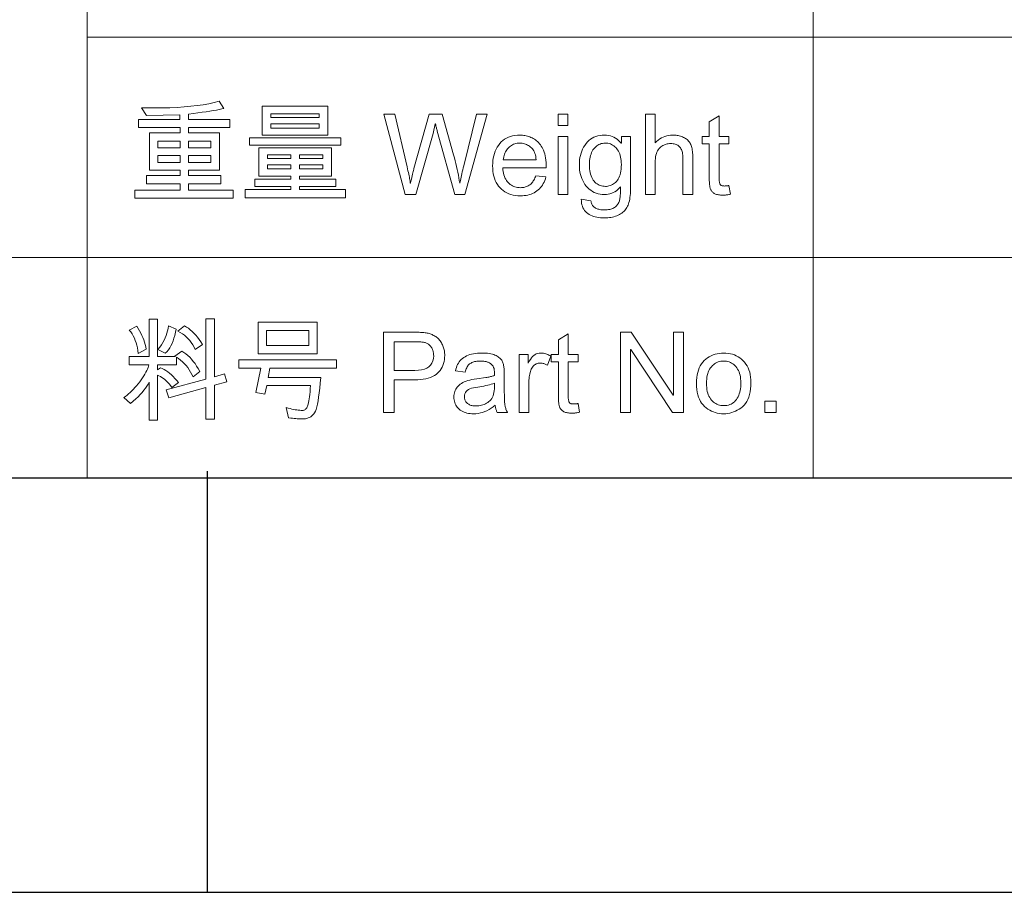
# Model space of a CAD drawing. Header units: millimetres. Extents: x 2163 to 2692, y -1564 to -1190.
# Tile 22 of 47: x 2546 to 2582, y -1564 to -1533. Entities that reach past the tile are written whole.
import ezdxf

# ---------------------------------------------------------------- set-up
doc = ezdxf.new("R2010")
doc.units = ezdxf.units.MM

msp = doc.modelspace()

# ---------------------------------------------------------------- linework, layer by layer
at = {"color": 7, "lineweight": 13}
for p, q in [((2548.825, -1501.634), (2548.825, -1549.154)), ((2574.889, -1517.474), (2574.889, -1549.154)), ((2548.825, -1533.314), (2679.145, -1533.314)), ((2466.025, -1541.234), (2679.145, -1541.234)), ((2466.025, -1549.154), (2679.145, -1549.154)), ((2466.025, -1549.154), (2679.145, -1549.154)), ((2492.665, -1549.154), (2679.145, -1549.154)), ((2492.665, -1549.154), (2679.145, -1549.154))]:
    msp.add_line(p, q, dxfattribs=at)
at = {"color": 7, "lineweight": 25, "ltscale": 0.3}
msp.add_line((2553.14, -1548.909), (2553.14, -1564.029), dxfattribs=at)
at = {"color": 7, "lineweight": 25}
for p, q in [((2679.145, -1549.154), (2175.144, -1549.154)), ((2162.54, -1564.029), (2691.116, -1564.029))]:
    msp.add_line(p, q, dxfattribs=at)
at = {"color": 7, "lineweight": 13}
for points in [[(2554.073, -1539.104), (2550.54, -1539.104), (2550.54, -1538.809), (2552.163, -1538.809), (2552.163, -1538.583), (2550.955, -1538.583), (2550.955, -1538.29), (2552.163, -1538.29), (2552.163, -1538.098), (2551.061, -1538.098), (2551.061, -1536.758), (2552.163, -1536.758), (2552.163, -1536.563), (2550.674, -1536.563), (2550.674, -1536.271), (2552.155, -1536.271), (2552.155, -1536.106), (2550.959, -1536.137), (2550.782, -1535.852), (2550.824, -1535.854), (2550.866, -1535.855), (2550.909, -1535.856), (2550.952, -1535.857), (2550.997, -1535.858), (2551.042, -1535.859), (2551.087, -1535.859), (2551.133, -1535.86), (2551.18, -1535.86), (2551.228, -1535.86), (2551.515, -1535.858), (2551.79, -1535.851), (2552.053, -1535.839), (2552.305, -1535.822), (2552.544, -1535.801), (2552.772, -1535.775), (2552.987, -1535.744), (2553.191, -1535.708), (2553.382, -1535.668), (2553.562, -1535.622), (2553.739, -1535.876), (2553.658, -1535.895), (2553.567, -1535.915), (2553.466, -1535.935), (2553.354, -1535.954), (2553.232, -1535.975), (2553.1, -1535.995), (2552.957, -1536.015), (2552.804, -1536.036), (2552.641, -1536.057), (2552.468, -1536.078), (2552.468, -1536.271), (2553.945, -1536.271), (2553.945, -1536.563), (2552.468, -1536.563), (2552.468, -1536.758), (2553.576, -1536.758), (2553.576, -1538.098), (2552.468, -1538.098), (2552.468, -1538.29), (2553.631, -1538.29), (2553.631, -1538.583), (2552.468, -1538.583), (2552.468, -1538.809), (2554.073, -1538.809)], [(2557.465, -1536.842), (2555.112, -1536.842), (2555.112, -1535.791), (2557.465, -1535.791)], [(2557.159, -1536.198), (2557.159, -1536.068), (2555.416, -1536.068), (2555.416, -1536.198)], [(2563.182, -1536.086), (2562.388, -1538.966), (2562.023, -1538.966), (2561.394, -1536.697), (2561.385, -1536.663), (2561.376, -1536.63), (2561.368, -1536.6), (2561.361, -1536.571), (2561.354, -1536.543), (2561.348, -1536.518), (2561.343, -1536.494), (2561.338, -1536.471), (2561.335, -1536.451), (2561.331, -1536.432), (2561.324, -1536.432), (2561.243, -1536.774), (2560.63, -1538.966), (2560.245, -1538.966), (2559.477, -1536.086), (2559.866, -1536.086), (2560.31, -1537.976), (2560.327, -1538.048), (2560.343, -1538.117), (2560.357, -1538.181), (2560.37, -1538.242), (2560.382, -1538.298), (2560.393, -1538.351), (2560.402, -1538.4), (2560.41, -1538.444), (2560.417, -1538.485), (2560.422, -1538.522), (2560.423, -1538.529), (2560.423, -1538.535), (2560.424, -1538.541), (2560.424, -1538.546), (2560.425, -1538.55), (2560.425, -1538.554), (2560.425, -1538.557), (2560.426, -1538.56), (2560.426, -1538.562), (2560.426, -1538.563), (2560.434, -1538.563), (2560.449, -1538.491), (2560.464, -1538.423), (2560.478, -1538.358), (2560.491, -1538.299), (2560.504, -1538.243), (2560.516, -1538.192), (2560.527, -1538.145), (2560.538, -1538.102), (2560.548, -1538.063), (2560.557, -1538.029), (2561.106, -1536.086), (2561.569, -1536.086), (2561.978, -1537.542), (2562.008, -1537.65), (2562.036, -1537.756), (2562.062, -1537.861), (2562.087, -1537.966), (2562.11, -1538.068), (2562.131, -1538.17), (2562.151, -1538.27), (2562.169, -1538.369), (2562.185, -1538.467), (2562.2, -1538.563), (2562.208, -1538.563), (2562.216, -1538.515), (2562.226, -1538.463), (2562.237, -1538.409), (2562.249, -1538.351), (2562.263, -1538.29), (2562.277, -1538.226), (2562.292, -1538.158), (2562.309, -1538.087), (2562.326, -1538.014), (2562.345, -1537.937), (2562.799, -1536.086)], [(2566.086, -1536.487), (2565.732, -1536.487), (2565.732, -1536.086), (2566.086, -1536.086)], [(2570.567, -1538.966), (2570.211, -1538.966), (2570.211, -1537.65), (2570.21, -1537.6), (2570.207, -1537.553), (2570.201, -1537.508), (2570.194, -1537.466), (2570.184, -1537.426), (2570.172, -1537.389), (2570.157, -1537.355), (2570.141, -1537.323), (2570.122, -1537.294), (2570.101, -1537.267), (2570.078, -1537.243), (2570.053, -1537.221), (2570.025, -1537.202), (2569.996, -1537.185), (2569.964, -1537.171), (2569.93, -1537.16), (2569.894, -1537.151), (2569.856, -1537.144), (2569.816, -1537.14), (2569.773, -1537.139), (2569.73, -1537.141), (2569.688, -1537.145), (2569.648, -1537.153), (2569.608, -1537.163), (2569.569, -1537.177), (2569.53, -1537.193), (2569.493, -1537.213), (2569.457, -1537.235), (2569.421, -1537.261), (2569.387, -1537.289), (2569.355, -1537.322), (2569.326, -1537.359), (2569.3, -1537.401), (2569.278, -1537.447), (2569.26, -1537.499), (2569.244, -1537.555), (2569.232, -1537.616), (2569.224, -1537.681), (2569.219, -1537.752), (2569.217, -1537.827), (2569.217, -1538.966), (2568.863, -1538.966), (2568.863, -1536.086), (2569.217, -1536.086), (2569.217, -1537.119), (2569.269, -1537.065), (2569.323, -1537.017), (2569.379, -1536.974), (2569.438, -1536.937), (2569.5, -1536.906), (2569.564, -1536.88), (2569.631, -1536.86), (2569.7, -1536.846), (2569.772, -1536.837), (2569.846, -1536.835), (2569.886, -1536.835), (2569.926, -1536.838), (2569.966, -1536.842), (2570.005, -1536.848), (2570.044, -1536.855), (2570.082, -1536.864), (2570.12, -1536.875), (2570.158, -1536.887), (2570.196, -1536.901), (2570.233, -1536.917), (2570.269, -1536.934), (2570.302, -1536.954), (2570.334, -1536.975), (2570.363, -1536.997), (2570.39, -1537.022), (2570.415, -1537.048), (2570.437, -1537.076), (2570.458, -1537.106), (2570.476, -1537.137), (2570.492, -1537.171), (2570.506, -1537.206), (2570.519, -1537.244), (2570.53, -1537.285), (2570.54, -1537.329), (2570.548, -1537.375), (2570.555, -1537.424), (2570.56, -1537.475), (2570.564, -1537.529), (2570.566, -1537.586), (2570.567, -1537.646)], [(2571.914, -1538.962), (2571.883, -1538.968), (2571.854, -1538.973), (2571.825, -1538.978), (2571.797, -1538.982), (2571.77, -1538.986), (2571.743, -1538.989), (2571.718, -1538.991), (2571.694, -1538.992), (2571.671, -1538.993), (2571.649, -1538.994), (2571.604, -1538.993), (2571.561, -1538.99), (2571.521, -1538.986), (2571.484, -1538.981), (2571.449, -1538.973), (2571.416, -1538.964), (2571.386, -1538.954), (2571.359, -1538.941), (2571.334, -1538.928), (2571.311, -1538.912), (2571.291, -1538.895), (2571.272, -1538.878), (2571.255, -1538.859), (2571.24, -1538.84), (2571.226, -1538.819), (2571.214, -1538.798), (2571.203, -1538.776), (2571.194, -1538.753), (2571.187, -1538.73), (2571.182, -1538.705), (2571.177, -1538.679), (2571.173, -1538.651), (2571.17, -1538.621), (2571.167, -1538.589), (2571.164, -1538.555), (2571.162, -1538.519), (2571.16, -1538.481), (2571.159, -1538.441), (2571.158, -1538.399), (2571.158, -1538.355), (2571.158, -1537.155), (2570.901, -1537.155), (2570.901, -1536.882), (2571.158, -1536.882), (2571.158, -1536.363), (2571.512, -1536.149), (2571.512, -1536.882), (2571.865, -1536.882), (2571.865, -1537.155), (2571.512, -1537.155), (2571.512, -1538.375), (2571.512, -1538.405), (2571.513, -1538.434), (2571.515, -1538.461), (2571.517, -1538.486), (2571.52, -1538.509), (2571.523, -1538.53), (2571.528, -1538.55), (2571.532, -1538.568), (2571.538, -1538.584), (2571.544, -1538.598), (2571.552, -1538.61), (2571.561, -1538.621), (2571.572, -1538.631), (2571.586, -1538.64), (2571.601, -1538.647), (2571.619, -1538.653), (2571.638, -1538.658), (2571.659, -1538.661), (2571.683, -1538.663), (2571.708, -1538.664), (2571.723, -1538.663), (2571.739, -1538.663), (2571.754, -1538.662), (2571.77, -1538.661), (2571.786, -1538.66), (2571.801, -1538.658), (2571.817, -1538.656), (2571.833, -1538.653), (2571.849, -1538.651), (2571.865, -1538.648)], [(2557.159, -1536.581), (2557.159, -1536.432), (2555.416, -1536.432), (2555.416, -1536.581)], [(2557.931, -1537.196), (2554.652, -1537.196), (2554.652, -1536.935), (2557.931, -1536.935)], [(2565.306, -1538.013), (2563.744, -1538.013), (2563.75, -1538.081), (2563.759, -1538.145), (2563.771, -1538.206), (2563.786, -1538.264), (2563.804, -1538.318), (2563.825, -1538.37), (2563.85, -1538.417), (2563.877, -1538.462), (2563.908, -1538.504), (2563.941, -1538.542), (2563.977, -1538.576), (2564.015, -1538.608), (2564.055, -1538.635), (2564.096, -1538.659), (2564.139, -1538.679), (2564.184, -1538.695), (2564.23, -1538.708), (2564.279, -1538.717), (2564.329, -1538.723), (2564.38, -1538.724), (2564.42, -1538.723), (2564.459, -1538.72), (2564.496, -1538.715), (2564.532, -1538.707), (2564.567, -1538.698), (2564.6, -1538.686), (2564.632, -1538.672), (2564.663, -1538.656), (2564.692, -1538.638), (2564.72, -1538.617), (2564.747, -1538.595), (2564.773, -1538.57), (2564.797, -1538.543), (2564.82, -1538.514), (2564.842, -1538.483), (2564.862, -1538.45), (2564.881, -1538.414), (2564.899, -1538.376), (2564.915, -1538.336), (2564.93, -1538.294), (2565.294, -1538.339), (2565.275, -1538.403), (2565.253, -1538.464), (2565.228, -1538.521), (2565.2, -1538.576), (2565.169, -1538.628), (2565.135, -1538.676), (2565.098, -1538.722), (2565.058, -1538.764), (2565.015, -1538.804), (2564.97, -1538.84), (2564.921, -1538.874), (2564.871, -1538.903), (2564.818, -1538.93), (2564.762, -1538.952), (2564.705, -1538.971), (2564.644, -1538.987), (2564.582, -1538.999), (2564.517, -1539.008), (2564.45, -1539.013), (2564.38, -1539.015), (2564.289, -1539.012), (2564.201, -1539.004), (2564.117, -1538.989), (2564.038, -1538.969), (2563.962, -1538.943), (2563.891, -1538.912), (2563.824, -1538.874), (2563.761, -1538.831), (2563.702, -1538.782), (2563.647, -1538.727), (2563.596, -1538.668), (2563.552, -1538.604), (2563.512, -1538.536), (2563.478, -1538.463), (2563.449, -1538.387), (2563.425, -1538.306), (2563.406, -1538.221), (2563.393, -1538.132), (2563.385, -1538.038), (2563.382, -1537.941), (2563.385, -1537.844), (2563.393, -1537.751), (2563.406, -1537.662), (2563.423, -1537.576), (2563.447, -1537.494), (2563.475, -1537.416), (2563.508, -1537.342), (2563.547, -1537.271), (2563.59, -1537.204), (2563.639, -1537.141), (2563.692, -1537.083), (2563.75, -1537.031), (2563.811, -1536.985), (2563.877, -1536.945), (2563.948, -1536.911), (2564.022, -1536.884), (2564.1, -1536.862), (2564.183, -1536.847), (2564.27, -1536.838), (2564.361, -1536.835), (2564.406, -1536.836), (2564.451, -1536.839), (2564.496, -1536.844), (2564.54, -1536.851), (2564.585, -1536.86), (2564.628, -1536.871), (2564.672, -1536.884), (2564.715, -1536.899), (2564.757, -1536.916), (2564.8, -1536.935), (2564.841, -1536.956), (2564.882, -1536.98), (2564.921, -1537.008), (2564.959, -1537.037), (2564.995, -1537.07), (2565.03, -1537.106), (2565.064, -1537.144), (2565.097, -1537.185), (2565.128, -1537.229), (2565.158, -1537.276), (2565.186, -1537.326), (2565.211, -1537.382), (2565.234, -1537.443), (2565.253, -1537.509), (2565.269, -1537.58), (2565.282, -1537.657), (2565.292, -1537.738), (2565.3, -1537.825), (2565.304, -1537.916)], [(2566.086, -1538.966), (2565.732, -1538.966), (2565.732, -1536.882), (2566.086, -1536.882)], [(2568.333, -1538.685), (2568.332, -1538.772), (2568.33, -1538.854), (2568.325, -1538.931), (2568.319, -1539.004), (2568.311, -1539.073), (2568.301, -1539.137), (2568.29, -1539.197), (2568.276, -1539.252), (2568.261, -1539.302), (2568.245, -1539.348), (2568.226, -1539.391), (2568.204, -1539.432), (2568.179, -1539.471), (2568.152, -1539.508), (2568.122, -1539.543), (2568.089, -1539.576), (2568.054, -1539.607), (2568.015, -1539.636), (2567.974, -1539.664), (2567.93, -1539.689), (2567.884, -1539.712), (2567.836, -1539.733), (2567.787, -1539.751), (2567.735, -1539.767), (2567.682, -1539.78), (2567.627, -1539.791), (2567.571, -1539.8), (2567.512, -1539.806), (2567.452, -1539.81), (2567.39, -1539.811), (2567.321, -1539.809), (2567.253, -1539.805), (2567.189, -1539.797), (2567.126, -1539.786), (2567.066, -1539.772), (2567.008, -1539.754), (2566.953, -1539.734), (2566.9, -1539.71), (2566.849, -1539.684), (2566.801, -1539.654), (2566.756, -1539.62), (2566.716, -1539.583), (2566.681, -1539.541), (2566.65, -1539.496), (2566.624, -1539.446), (2566.603, -1539.393), (2566.586, -1539.335), (2566.574, -1539.274), (2566.567, -1539.208), (2566.565, -1539.139), (2566.909, -1539.192), (2566.914, -1539.224), (2566.921, -1539.255), (2566.93, -1539.284), (2566.94, -1539.311), (2566.953, -1539.336), (2566.968, -1539.36), (2566.985, -1539.383), (2567.004, -1539.403), (2567.025, -1539.422), (2567.047, -1539.44), (2567.072, -1539.455), (2567.099, -1539.469), (2567.128, -1539.482), (2567.159, -1539.492), (2567.191, -1539.501), (2567.226, -1539.509), (2567.263, -1539.515), (2567.302, -1539.519), (2567.343, -1539.521), (2567.386, -1539.522), (2567.44, -1539.521), (2567.49, -1539.518), (2567.538, -1539.512), (2567.583, -1539.504), (2567.624, -1539.494), (2567.663, -1539.482), (2567.699, -1539.467), (2567.732, -1539.45), (2567.762, -1539.431), (2567.789, -1539.41), (2567.813, -1539.387), (2567.836, -1539.363), (2567.857, -1539.338), (2567.875, -1539.313), (2567.892, -1539.286), (2567.906, -1539.258), (2567.919, -1539.229), (2567.93, -1539.199), (2567.938, -1539.169), (2567.945, -1539.137), (2567.95, -1539.104), (2567.955, -1539.068), (2567.96, -1539.029), (2567.963, -1538.989), (2567.966, -1538.945), (2567.969, -1538.9), (2567.971, -1538.852), (2567.972, -1538.801), (2567.973, -1538.748), (2567.974, -1538.693), (2567.926, -1538.745), (2567.877, -1538.791), (2567.825, -1538.832), (2567.771, -1538.868), (2567.714, -1538.898), (2567.655, -1538.922), (2567.593, -1538.942), (2567.529, -1538.955), (2567.463, -1538.963), (2567.394, -1538.966), (2567.314, -1538.963), (2567.238, -1538.954), (2567.164, -1538.939), (2567.094, -1538.918), (2567.027, -1538.891), (2566.964, -1538.858), (2566.903, -1538.819), (2566.846, -1538.774), (2566.792, -1538.723), (2566.741, -1538.666), (2566.694, -1538.604), (2566.652, -1538.539), (2566.615, -1538.471), (2566.583, -1538.4), (2566.556, -1538.326), (2566.534, -1538.248), (2566.516, -1538.168), (2566.504, -1538.084), (2566.497, -1537.997), (2566.494, -1537.907), (2566.497, -1537.817), (2566.504, -1537.729), (2566.516, -1537.645), (2566.533, -1537.564), (2566.554, -1537.486), (2566.581, -1537.411), (2566.612, -1537.339), (2566.648, -1537.27), (2566.688, -1537.204), (2566.734, -1537.141), (2566.784, -1537.083), (2566.837, -1537.031), (2566.894, -1536.985), (2566.955, -1536.945), (2567.02, -1536.911), (2567.088, -1536.884), (2567.16, -1536.862), (2567.236, -1536.847), (2567.315, -1536.838), (2567.398, -1536.835), (2567.47, -1536.838), (2567.54, -1536.846), (2567.607, -1536.861), (2567.671, -1536.882), (2567.733, -1536.909), (2567.792, -1536.941), (2567.848, -1536.98), (2567.901, -1537.024), (2567.951, -1537.075), (2567.999, -1537.131), (2568.007, -1537.131), (2568.007, -1536.882), (2568.333, -1536.882)], [(2552.163, -1537.288), (2552.163, -1537.051), (2551.365, -1537.051), (2551.365, -1537.288)], [(2553.269, -1537.288), (2553.269, -1537.051), (2552.468, -1537.051), (2552.468, -1537.288)], [(2558.096, -1539.086), (2554.501, -1539.086), (2554.501, -1538.793), (2556.141, -1538.793), (2556.141, -1538.677), (2554.85, -1538.677), (2554.85, -1538.414), (2556.141, -1538.414), (2556.141, -1538.31), (2554.994, -1538.31), (2554.994, -1537.288), (2557.599, -1537.288), (2557.599, -1538.31), (2556.448, -1538.31), (2556.448, -1538.414), (2557.75, -1538.414), (2557.75, -1538.677), (2556.448, -1538.677), (2556.448, -1538.793), (2558.096, -1538.793)], [(2564.942, -1537.723), (2564.936, -1537.661), (2564.927, -1537.602), (2564.915, -1537.548), (2564.9, -1537.496), (2564.882, -1537.449), (2564.861, -1537.405), (2564.836, -1537.364), (2564.809, -1537.327), (2564.778, -1537.294), (2564.745, -1537.264), (2564.709, -1537.237), (2564.673, -1537.213), (2564.636, -1537.192), (2564.599, -1537.174), (2564.561, -1537.158), (2564.522, -1537.146), (2564.483, -1537.136), (2564.443, -1537.129), (2564.402, -1537.125), (2564.361, -1537.123), (2564.312, -1537.125), (2564.265, -1537.13), (2564.219, -1537.138), (2564.175, -1537.15), (2564.133, -1537.165), (2564.093, -1537.183), (2564.055, -1537.205), (2564.018, -1537.23), (2563.983, -1537.259), (2563.95, -1537.29), (2563.919, -1537.325), (2563.891, -1537.361), (2563.866, -1537.399), (2563.843, -1537.44), (2563.823, -1537.482), (2563.806, -1537.526), (2563.791, -1537.572), (2563.779, -1537.62), (2563.77, -1537.67), (2563.764, -1537.723)], [(2567.427, -1538.677), (2567.472, -1538.676), (2567.516, -1538.67), (2567.558, -1538.661), (2567.6, -1538.649), (2567.641, -1538.632), (2567.68, -1538.613), (2567.719, -1538.589), (2567.756, -1538.562), (2567.793, -1538.532), (2567.828, -1538.498), (2567.861, -1538.459), (2567.891, -1538.416), (2567.917, -1538.368), (2567.94, -1538.315), (2567.959, -1538.257), (2567.975, -1538.194), (2567.987, -1538.127), (2567.996, -1538.055), (2568.001, -1537.977), (2568.003, -1537.895), (2568.001, -1537.823), (2567.996, -1537.753), (2567.988, -1537.687), (2567.976, -1537.625), (2567.961, -1537.566), (2567.943, -1537.51), (2567.921, -1537.458), (2567.896, -1537.409), (2567.868, -1537.364), (2567.836, -1537.323), (2567.802, -1537.285), (2567.766, -1537.251), (2567.729, -1537.221), (2567.69, -1537.195), (2567.649, -1537.173), (2567.607, -1537.155), (2567.564, -1537.141), (2567.519, -1537.131), (2567.472, -1537.125), (2567.423, -1537.123), (2567.374, -1537.125), (2567.327, -1537.132), (2567.281, -1537.142), (2567.237, -1537.156), (2567.195, -1537.174), (2567.155, -1537.197), (2567.117, -1537.223), (2567.081, -1537.254), (2567.046, -1537.289), (2567.014, -1537.328), (2566.984, -1537.37), (2566.957, -1537.415), (2566.933, -1537.464), (2566.913, -1537.515), (2566.895, -1537.57), (2566.881, -1537.627), (2566.87, -1537.688), (2566.862, -1537.751), (2566.857, -1537.818), (2566.856, -1537.888), (2566.857, -1537.967), (2566.862, -1538.043), (2566.871, -1538.114), (2566.882, -1538.181), (2566.897, -1538.243), (2566.916, -1538.301), (2566.937, -1538.354), (2566.962, -1538.403), (2566.99, -1538.448), (2567.022, -1538.488), (2567.056, -1538.524), (2567.091, -1538.556), (2567.128, -1538.584), (2567.166, -1538.609), (2567.206, -1538.63), (2567.247, -1538.647), (2567.29, -1538.66), (2567.335, -1538.67), (2567.38, -1538.675)], [(2552.163, -1537.819), (2552.163, -1537.565), (2551.365, -1537.565), (2551.365, -1537.819)], [(2553.269, -1537.819), (2553.269, -1537.565), (2552.468, -1537.565), (2552.468, -1537.819)], [(2556.141, -1537.675), (2556.141, -1537.55), (2555.3, -1537.55), (2555.3, -1537.675)], [(2557.292, -1537.675), (2557.292, -1537.55), (2556.448, -1537.55), (2556.448, -1537.675)], [(2556.141, -1538.049), (2556.141, -1537.899), (2555.3, -1537.899), (2555.3, -1538.049)], [(2557.292, -1538.049), (2557.292, -1537.899), (2556.448, -1537.899), (2556.448, -1538.049)], [(2552.87, -1545.32), (2552.628, -1545.519), (2552.587, -1545.43), (2552.542, -1545.345), (2552.492, -1545.264), (2552.439, -1545.187), (2552.381, -1545.114), (2552.319, -1545.044), (2552.253, -1544.979), (2552.182, -1544.917), (2552.108, -1544.86), (2552.029, -1544.806), (2552.029, -1545.081), (2551.353, -1545.081), (2551.353, -1545.265), (2551.459, -1545.193), (2551.525, -1545.222), (2551.591, -1545.256), (2551.656, -1545.295), (2551.721, -1545.34), (2551.786, -1545.39), (2551.85, -1545.445), (2551.914, -1545.506), (2551.978, -1545.572), (2552.042, -1545.643), (2552.105, -1545.719), (2551.864, -1545.9), (2551.815, -1545.833), (2551.765, -1545.771), (2551.715, -1545.714), (2551.664, -1545.662), (2551.613, -1545.615), (2551.562, -1545.573), (2551.51, -1545.535), (2551.458, -1545.503), (2551.406, -1545.476), (2551.353, -1545.454), (2551.353, -1547.067), (2551.049, -1547.067), (2551.049, -1545.707), (2551.012, -1545.779), (2550.969, -1545.852), (2550.919, -1545.926), (2550.862, -1546.001), (2550.799, -1546.077), (2550.729, -1546.154), (2550.653, -1546.232), (2550.57, -1546.311), (2550.481, -1546.391), (2550.385, -1546.472), (2550.143, -1546.263), (2550.201, -1546.222), (2550.258, -1546.176), (2550.315, -1546.128), (2550.373, -1546.076), (2550.43, -1546.021), (2550.487, -1545.962), (2550.543, -1545.9), (2550.6, -1545.834), (2550.656, -1545.765), (2550.713, -1545.693), (2550.767, -1545.62), (2550.816, -1545.55), (2550.861, -1545.482), (2550.901, -1545.417), (2550.936, -1545.355), (2550.967, -1545.295), (2550.993, -1545.237), (2551.015, -1545.183), (2551.032, -1545.13), (2551.045, -1545.081), (2550.332, -1545.081), (2550.332, -1544.786), (2551.049, -1544.786), (2551.049, -1543.446), (2551.353, -1543.446), (2551.353, -1544.786), (2551.997, -1544.786), (2551.974, -1544.774), (2552.227, -1544.598), (2552.301, -1544.643), (2552.372, -1544.695), (2552.442, -1544.753), (2552.509, -1544.816), (2552.575, -1544.885), (2552.638, -1544.961), (2552.699, -1545.042), (2552.758, -1545.129), (2552.815, -1545.222)], [(2550.942, -1544.529), (2550.662, -1544.674), (2550.65, -1544.574), (2550.633, -1544.477), (2550.612, -1544.384), (2550.587, -1544.295), (2550.556, -1544.21), (2550.522, -1544.128), (2550.482, -1544.05), (2550.438, -1543.975), (2550.389, -1543.904), (2550.335, -1543.837), (2550.605, -1543.7), (2550.658, -1543.781), (2550.707, -1543.862), (2550.751, -1543.944), (2550.792, -1544.027), (2550.828, -1544.109), (2550.859, -1544.192), (2550.886, -1544.276), (2550.909, -1544.36), (2550.928, -1544.444)], [(2552.017, -1543.8), (2551.997, -1543.917), (2551.973, -1544.028), (2551.944, -1544.132), (2551.912, -1544.229), (2551.876, -1544.319), (2551.835, -1544.403), (2551.79, -1544.48), (2551.742, -1544.55), (2551.689, -1544.613), (2551.632, -1544.67), (2551.369, -1544.541), (2551.432, -1544.457), (2551.49, -1544.373), (2551.542, -1544.289), (2551.588, -1544.204), (2551.629, -1544.119), (2551.664, -1544.034), (2551.693, -1543.948), (2551.717, -1543.862), (2551.735, -1543.775), (2551.748, -1543.688)], [(2553.836, -1545.692), (2553.398, -1545.816), (2553.398, -1547.043), (2553.092, -1547.043), (2553.092, -1545.904), (2551.756, -1546.275), (2551.667, -1545.984), (2553.092, -1545.595), (2553.092, -1543.431), (2553.398, -1543.431), (2553.398, -1545.511), (2553.756, -1545.405)], [(2552.962, -1544.352), (2552.709, -1544.537), (2552.665, -1544.449), (2552.618, -1544.366), (2552.566, -1544.289), (2552.51, -1544.216), (2552.45, -1544.148), (2552.385, -1544.084), (2552.317, -1544.026), (2552.244, -1543.973), (2552.167, -1543.924), (2552.086, -1543.88), (2552.324, -1543.688), (2552.394, -1543.728), (2552.463, -1543.774), (2552.53, -1543.826), (2552.596, -1543.884), (2552.661, -1543.947), (2552.724, -1544.017), (2552.786, -1544.092), (2552.846, -1544.173), (2552.905, -1544.259)], [(2557.088, -1544.686), (2554.962, -1544.686), (2554.962, -1543.558), (2557.088, -1543.558)], [(2556.781, -1544.391), (2556.781, -1543.853), (2555.268, -1543.853), (2555.268, -1544.391)], [(2559.465, -1543.914), (2560.551, -1543.914), (2560.602, -1543.914), (2560.651, -1543.915), (2560.699, -1543.916), (2560.745, -1543.918), (2560.79, -1543.92), (2560.834, -1543.923), (2560.876, -1543.926), (2560.917, -1543.93), (2560.956, -1543.935), (2560.994, -1543.939), (2561.031, -1543.945), (2561.067, -1543.953), (2561.103, -1543.962), (2561.138, -1543.973), (2561.173, -1543.985), (2561.207, -1543.999), (2561.241, -1544.015), (2561.274, -1544.032), (2561.307, -1544.051), (2561.339, -1544.072), (2561.37, -1544.094), (2561.399, -1544.118), (2561.427, -1544.143), (2561.454, -1544.17), (2561.479, -1544.198), (2561.502, -1544.228), (2561.524, -1544.259), (2561.544, -1544.292), (2561.562, -1544.327), (2561.579, -1544.363), (2561.595, -1544.4), (2561.609, -1544.437), (2561.621, -1544.474), (2561.632, -1544.512), (2561.641, -1544.551), (2561.648, -1544.589), (2561.654, -1544.628), (2561.658, -1544.667), (2561.66, -1544.707), (2561.661, -1544.747), (2561.658, -1544.825), (2561.651, -1544.9), (2561.638, -1544.972), (2561.62, -1545.041), (2561.597, -1545.106), (2561.569, -1545.168), (2561.535, -1545.228), (2561.497, -1545.284), (2561.453, -1545.337), (2561.405, -1545.386), (2561.35, -1545.432), (2561.29, -1545.473), (2561.223, -1545.509), (2561.15, -1545.54), (2561.071, -1545.567), (2560.986, -1545.588), (2560.894, -1545.605), (2560.796, -1545.617), (2560.692, -1545.625), (2560.582, -1545.627), (2559.846, -1545.627), (2559.846, -1546.794), (2559.465, -1546.794)], [(2566.498, -1546.79), (2566.467, -1546.796), (2566.437, -1546.801), (2566.408, -1546.806), (2566.38, -1546.81), (2566.353, -1546.814), (2566.327, -1546.816), (2566.302, -1546.819), (2566.278, -1546.82), (2566.255, -1546.821), (2566.232, -1546.821), (2566.187, -1546.821), (2566.145, -1546.818), (2566.105, -1546.814), (2566.067, -1546.808), (2566.032, -1546.801), (2565.999, -1546.792), (2565.969, -1546.781), (2565.942, -1546.769), (2565.917, -1546.755), (2565.895, -1546.74), (2565.874, -1546.723), (2565.855, -1546.705), (2565.838, -1546.687), (2565.823, -1546.668), (2565.809, -1546.647), (2565.797, -1546.626), (2565.786, -1546.604), (2565.778, -1546.581), (2565.77, -1546.557), (2565.765, -1546.533), (2565.76, -1546.506), (2565.756, -1546.478), (2565.753, -1546.448), (2565.75, -1546.416), (2565.747, -1546.382), (2565.745, -1546.346), (2565.743, -1546.308), (2565.742, -1546.269), (2565.742, -1546.227), (2565.741, -1546.183), (2565.741, -1544.983), (2565.484, -1544.983), (2565.484, -1544.709), (2565.741, -1544.709), (2565.741, -1544.191), (2566.095, -1543.977), (2566.095, -1544.709), (2566.448, -1544.709), (2566.448, -1544.983), (2566.095, -1544.983), (2566.095, -1546.203), (2566.095, -1546.233), (2566.096, -1546.262), (2566.098, -1546.289), (2566.1, -1546.314), (2566.103, -1546.337), (2566.107, -1546.358), (2566.111, -1546.378), (2566.116, -1546.396), (2566.121, -1546.411), (2566.127, -1546.426), (2566.135, -1546.438), (2566.144, -1546.449), (2566.156, -1546.459), (2566.169, -1546.468), (2566.185, -1546.475), (2566.202, -1546.481), (2566.221, -1546.485), (2566.243, -1546.489), (2566.266, -1546.491), (2566.291, -1546.491), (2566.307, -1546.491), (2566.322, -1546.491), (2566.338, -1546.49), (2566.353, -1546.489), (2566.369, -1546.487), (2566.385, -1546.486), (2566.401, -1546.484), (2566.416, -1546.481), (2566.432, -1546.479), (2566.448, -1546.476)], [(2570.234, -1546.794), (2569.843, -1546.794), (2568.338, -1544.533), (2568.331, -1544.533), (2568.331, -1546.794), (2567.969, -1546.794), (2567.969, -1543.914), (2568.358, -1543.914), (2569.863, -1546.175), (2569.871, -1546.175), (2569.871, -1543.914), (2570.234, -1543.914)], [(2559.846, -1545.285), (2560.586, -1545.285), (2560.716, -1545.28), (2560.831, -1545.264), (2560.933, -1545.238), (2561.021, -1545.201), (2561.096, -1545.153), (2561.157, -1545.096), (2561.205, -1545.027), (2561.239, -1544.948), (2561.259, -1544.859), (2561.266, -1544.759), (2561.265, -1544.724), (2561.263, -1544.691), (2561.258, -1544.659), (2561.252, -1544.627), (2561.244, -1544.596), (2561.234, -1544.566), (2561.223, -1544.536), (2561.21, -1544.508), (2561.194, -1544.48), (2561.178, -1544.453), (2561.16, -1544.428), (2561.141, -1544.404), (2561.121, -1544.383), (2561.101, -1544.363), (2561.079, -1544.346), (2561.057, -1544.33), (2561.034, -1544.317), (2561.01, -1544.305), (2560.986, -1544.296), (2560.961, -1544.288), (2560.934, -1544.282), (2560.904, -1544.276), (2560.872, -1544.272), (2560.838, -1544.267), (2560.801, -1544.264), (2560.761, -1544.261), (2560.719, -1544.259), (2560.675, -1544.257), (2560.628, -1544.256), (2560.579, -1544.256), (2559.846, -1544.256)], [(2563.914, -1546.794), (2563.543, -1546.794), (2563.533, -1546.774), (2563.524, -1546.752), (2563.515, -1546.729), (2563.507, -1546.706), (2563.499, -1546.68), (2563.492, -1546.654), (2563.486, -1546.626), (2563.48, -1546.598), (2563.475, -1546.568), (2563.47, -1546.537), (2563.399, -1546.595), (2563.326, -1546.647), (2563.252, -1546.693), (2563.177, -1546.733), (2563.1, -1546.766), (2563.023, -1546.794), (2562.945, -1546.815), (2562.865, -1546.831), (2562.784, -1546.84), (2562.702, -1546.843), (2562.638, -1546.841), (2562.576, -1546.836), (2562.517, -1546.828), (2562.46, -1546.817), (2562.407, -1546.802), (2562.356, -1546.784), (2562.308, -1546.762), (2562.263, -1546.737), (2562.221, -1546.709), (2562.182, -1546.678), (2562.145, -1546.644), (2562.113, -1546.608), (2562.084, -1546.569), (2562.06, -1546.529), (2562.039, -1546.486), (2562.021, -1546.442), (2562.008, -1546.395), (2561.999, -1546.346), (2561.993, -1546.295), (2561.991, -1546.242), (2561.993, -1546.191), (2561.998, -1546.142), (2562.008, -1546.094), (2562.02, -1546.049), (2562.037, -1546.005), (2562.057, -1545.964), (2562.081, -1545.924), (2562.109, -1545.885), (2562.14, -1545.849), (2562.175, -1545.815), (2562.214, -1545.782), (2562.259, -1545.752), (2562.309, -1545.724), (2562.365, -1545.698), (2562.426, -1545.675), (2562.492, -1545.654), (2562.564, -1545.635), (2562.641, -1545.618), (2562.724, -1545.604), (2562.812, -1545.592), (2563.142, -1545.542), (2563.178, -1545.536), (2563.213, -1545.53), (2563.247, -1545.524), (2563.28, -1545.517), (2563.311, -1545.51), (2563.34, -1545.502), (2563.369, -1545.494), (2563.396, -1545.486), (2563.422, -1545.478), (2563.447, -1545.47), (2563.447, -1545.439), (2563.446, -1545.41), (2563.446, -1545.383), (2563.445, -1545.357), (2563.444, -1545.334), (2563.443, -1545.312), (2563.442, -1545.293), (2563.44, -1545.275), (2563.439, -1545.259), (2563.437, -1545.245), (2563.435, -1545.232), (2563.431, -1545.218), (2563.428, -1545.205), (2563.423, -1545.191), (2563.417, -1545.178), (2563.411, -1545.164), (2563.404, -1545.15), (2563.397, -1545.136), (2563.388, -1545.122), (2563.379, -1545.108), (2563.369, -1545.094), (2563.357, -1545.081), (2563.345, -1545.068), (2563.331, -1545.056), (2563.316, -1545.044), (2563.3, -1545.033), (2563.283, -1545.023), (2563.265, -1545.013), (2563.245, -1545.003), (2563.225, -1544.994), (2563.203, -1544.986), (2563.179, -1544.979), (2563.155, -1544.972), (2563.128, -1544.967), (2563.1, -1544.962), (2563.071, -1544.958), (2563.041, -1544.955), (2563.008, -1544.953), (2562.975, -1544.952), (2562.94, -1544.951), (2562.895, -1544.952), (2562.853, -1544.955), (2562.812, -1544.959), (2562.773, -1544.965), (2562.736, -1544.972), (2562.701, -1544.982), (2562.668, -1544.993), (2562.636, -1545.005), (2562.607, -1545.02), (2562.579, -1545.036), (2562.554, -1545.054), (2562.53, -1545.075), (2562.507, -1545.099), (2562.487, -1545.126), (2562.468, -1545.156), (2562.45, -1545.189), (2562.435, -1545.225), (2562.421, -1545.264), (2562.408, -1545.305), (2562.398, -1545.35), (2562.052, -1545.305), (2562.065, -1545.242), (2562.082, -1545.183), (2562.102, -1545.127), (2562.126, -1545.074), (2562.154, -1545.024), (2562.185, -1544.978), (2562.219, -1544.934), (2562.257, -1544.894), (2562.299, -1544.857), (2562.345, -1544.823), (2562.394, -1544.793), (2562.446, -1544.765), (2562.502, -1544.741), (2562.561, -1544.72), (2562.625, -1544.703), (2562.691, -1544.688), (2562.761, -1544.677), (2562.835, -1544.669), (2562.912, -1544.664), (2562.993, -1544.662), (2563.066, -1544.663), (2563.135, -1544.667), (2563.2, -1544.672), (2563.261, -1544.68), (2563.318, -1544.69), (2563.371, -1544.702), (2563.421, -1544.717), (2563.466, -1544.733), (2563.507, -1544.752), (2563.544, -1544.773), (2563.578, -1544.796), (2563.609, -1544.82), (2563.637, -1544.844), (2563.663, -1544.87), (2563.686, -1544.896), (2563.706, -1544.923), (2563.724, -1544.951), (2563.739, -1544.98), (2563.751, -1545.011), (2563.76, -1545.041), (2563.768, -1545.074), (2563.775, -1545.108), (2563.781, -1545.144), (2563.786, -1545.182), (2563.79, -1545.221), (2563.794, -1545.263), (2563.797, -1545.306), (2563.799, -1545.351), (2563.8, -1545.398), (2563.8, -1545.446), (2563.8, -1545.922), (2563.8, -1546.006), (2563.801, -1546.084), (2563.802, -1546.156), (2563.803, -1546.223), (2563.805, -1546.284), (2563.806, -1546.34), (2563.809, -1546.389), (2563.811, -1546.433), (2563.814, -1546.472), (2563.817, -1546.504), (2563.821, -1546.534), (2563.826, -1546.563), (2563.833, -1546.592), (2563.841, -1546.622), (2563.85, -1546.651), (2563.86, -1546.68), (2563.872, -1546.708), (2563.885, -1546.737), (2563.899, -1546.765)], [(2565.468, -1544.774), (2565.346, -1545.1), (2565.32, -1545.086), (2565.294, -1545.073), (2565.268, -1545.061), (2565.242, -1545.051), (2565.216, -1545.043), (2565.191, -1545.036), (2565.165, -1545.031), (2565.14, -1545.027), (2565.114, -1545.025), (2565.089, -1545.024), (2565.05, -1545.026), (2565.014, -1545.031), (2564.979, -1545.04), (2564.946, -1545.052), (2564.915, -1545.068), (2564.886, -1545.088), (2564.858, -1545.111), (2564.833, -1545.138), (2564.81, -1545.168), (2564.788, -1545.202), (2564.769, -1545.239), (2564.752, -1545.278), (2564.736, -1545.321), (2564.723, -1545.367), (2564.712, -1545.415), (2564.703, -1545.466), (2564.696, -1545.52), (2564.69, -1545.577), (2564.687, -1545.637), (2564.686, -1545.7), (2564.686, -1546.794), (2564.333, -1546.794), (2564.333, -1544.709), (2564.655, -1544.709), (2564.655, -1545.024), (2564.663, -1545.024), (2564.698, -1544.955), (2564.735, -1544.894), (2564.774, -1544.839), (2564.815, -1544.792), (2564.858, -1544.753), (2564.903, -1544.72), (2564.95, -1544.695), (2565, -1544.677), (2565.051, -1544.666), (2565.105, -1544.662), (2565.141, -1544.663), (2565.177, -1544.667), (2565.213, -1544.672), (2565.25, -1544.68), (2565.286, -1544.69), (2565.322, -1544.703), (2565.359, -1544.717), (2565.395, -1544.734), (2565.432, -1544.753)], [(2571.674, -1544.662), (2571.757, -1544.665), (2571.837, -1544.673), (2571.915, -1544.687), (2571.989, -1544.706), (2572.06, -1544.731), (2572.129, -1544.761), (2572.195, -1544.797), (2572.258, -1544.838), (2572.317, -1544.885), (2572.375, -1544.937), (2572.427, -1544.995), (2572.475, -1545.057), (2572.516, -1545.123), (2572.552, -1545.194), (2572.583, -1545.27), (2572.608, -1545.351), (2572.627, -1545.436), (2572.641, -1545.526), (2572.65, -1545.62), (2572.653, -1545.719), (2572.649, -1545.839), (2572.64, -1545.951), (2572.625, -1546.056), (2572.604, -1546.153), (2572.577, -1546.244), (2572.544, -1546.327), (2572.505, -1546.403), (2572.46, -1546.472), (2572.409, -1546.534), (2572.352, -1546.589), (2572.291, -1546.637), (2572.229, -1546.68), (2572.165, -1546.718), (2572.099, -1546.751), (2572.032, -1546.779), (2571.964, -1546.802), (2571.894, -1546.82), (2571.822, -1546.833), (2571.749, -1546.84), (2571.674, -1546.843), (2571.596, -1546.84), (2571.52, -1546.833), (2571.447, -1546.819), (2571.375, -1546.801), (2571.305, -1546.778), (2571.238, -1546.749), (2571.172, -1546.715), (2571.109, -1546.676), (2571.048, -1546.631), (2570.989, -1546.582), (2570.933, -1546.526), (2570.884, -1546.465), (2570.84, -1546.397), (2570.802, -1546.324), (2570.77, -1546.244), (2570.744, -1546.158), (2570.724, -1546.066), (2570.709, -1545.967), (2570.701, -1545.863), (2570.698, -1545.753), (2570.701, -1545.645), (2570.709, -1545.544), (2570.723, -1545.448), (2570.743, -1545.357), (2570.768, -1545.273), (2570.799, -1545.193), (2570.835, -1545.12), (2570.878, -1545.052), (2570.925, -1544.989), (2570.979, -1544.932), (2571.036, -1544.881), (2571.096, -1544.835), (2571.159, -1544.795), (2571.225, -1544.76), (2571.293, -1544.73), (2571.364, -1544.706), (2571.437, -1544.687), (2571.514, -1544.673), (2571.593, -1544.665)], [(2557.775, -1545.201), (2555.388, -1545.201), (2555.325, -1545.539), (2557.211, -1545.539), (2557.195, -1545.739), (2557.177, -1545.924), (2557.158, -1546.092), (2557.137, -1546.243), (2557.116, -1546.378), (2557.093, -1546.497), (2557.07, -1546.599), (2557.045, -1546.685), (2557.019, -1546.754), (2556.991, -1546.807), (2556.962, -1546.849), (2556.929, -1546.887), (2556.893, -1546.92), (2556.853, -1546.949), (2556.811, -1546.974), (2556.764, -1546.994), (2556.715, -1547.01), (2556.662, -1547.021), (2556.607, -1547.027), (2556.547, -1547.03), (2556.523, -1547.029), (2556.493, -1547.028), (2556.457, -1547.026), (2556.417, -1547.024), (2556.37, -1547.021), (2556.319, -1547.017), (2556.262, -1547.012), (2556.2, -1547.007), (2556.133, -1547.001), (2556.06, -1546.994), (2555.972, -1546.621), (2556.041, -1546.64), (2556.109, -1546.657), (2556.173, -1546.672), (2556.235, -1546.685), (2556.294, -1546.696), (2556.351, -1546.705), (2556.405, -1546.712), (2556.456, -1546.717), (2556.505, -1546.72), (2556.551, -1546.721), (2556.576, -1546.72), (2556.599, -1546.715), (2556.621, -1546.708), (2556.642, -1546.697), (2556.661, -1546.684), (2556.679, -1546.667), (2556.696, -1546.648), (2556.712, -1546.625), (2556.726, -1546.599), (2556.739, -1546.571), (2556.751, -1546.536), (2556.763, -1546.493), (2556.774, -1546.441), (2556.786, -1546.381), (2556.797, -1546.311), (2556.807, -1546.233), (2556.817, -1546.146), (2556.827, -1546.051), (2556.837, -1545.946), (2556.846, -1545.833), (2555.272, -1545.833), (2555.2, -1546.134), (2554.881, -1546.083), (2555.058, -1545.201), (2554.274, -1545.201), (2554.274, -1544.906), (2557.775, -1544.906)], [(2571.674, -1546.552), (2571.733, -1546.55), (2571.789, -1546.543), (2571.843, -1546.532), (2571.893, -1546.516), (2571.94, -1546.496), (2571.985, -1546.472), (2572.026, -1546.442), (2572.065, -1546.409), (2572.101, -1546.371), (2572.134, -1546.328), (2572.164, -1546.282), (2572.19, -1546.233), (2572.214, -1546.181), (2572.234, -1546.126), (2572.252, -1546.069), (2572.266, -1546.009), (2572.277, -1545.945), (2572.285, -1545.879), (2572.289, -1545.811), (2572.291, -1545.739), (2572.289, -1545.663), (2572.284, -1545.59), (2572.275, -1545.522), (2572.263, -1545.457), (2572.247, -1545.396), (2572.227, -1545.339), (2572.204, -1545.286), (2572.177, -1545.237), (2572.147, -1545.191), (2572.113, -1545.15), (2572.077, -1545.112), (2572.039, -1545.078), (2571.999, -1545.048), (2571.958, -1545.023), (2571.915, -1545.001), (2571.87, -1544.983), (2571.823, -1544.969), (2571.775, -1544.959), (2571.726, -1544.953), (2571.674, -1544.951), (2571.621, -1544.953), (2571.57, -1544.959), (2571.521, -1544.969), (2571.474, -1544.983), (2571.429, -1545.001), (2571.386, -1545.024), (2571.345, -1545.05), (2571.305, -1545.08), (2571.268, -1545.114), (2571.232, -1545.152), (2571.199, -1545.195), (2571.17, -1545.241), (2571.144, -1545.291), (2571.121, -1545.345), (2571.102, -1545.403), (2571.087, -1545.465), (2571.075, -1545.531), (2571.066, -1545.601), (2571.061, -1545.675), (2571.059, -1545.753), (2571.061, -1545.83), (2571.066, -1545.904), (2571.075, -1545.973), (2571.087, -1546.039), (2571.103, -1546.101), (2571.123, -1546.158), (2571.145, -1546.212), (2571.172, -1546.262), (2571.202, -1546.309), (2571.235, -1546.351), (2571.271, -1546.389), (2571.309, -1546.423), (2571.348, -1546.454), (2571.39, -1546.48), (2571.433, -1546.502), (2571.478, -1546.52), (2571.524, -1546.534), (2571.572, -1546.544), (2571.622, -1546.55)], [(2563.447, -1545.876), (2563.447, -1545.749), (2563.39, -1545.767), (2563.331, -1545.784), (2563.269, -1545.801), (2563.205, -1545.816), (2563.139, -1545.831), (2563.07, -1545.846), (2562.998, -1545.859), (2562.924, -1545.872), (2562.848, -1545.884), (2562.769, -1545.895), (2562.693, -1545.908), (2562.625, -1545.926), (2562.565, -1545.948), (2562.512, -1545.975), (2562.468, -1546.007), (2562.432, -1546.043), (2562.404, -1546.084), (2562.384, -1546.129), (2562.372, -1546.179), (2562.368, -1546.234), (2562.369, -1546.262), (2562.373, -1546.289), (2562.378, -1546.316), (2562.385, -1546.341), (2562.395, -1546.365), (2562.407, -1546.388), (2562.421, -1546.41), (2562.437, -1546.431), (2562.456, -1546.452), (2562.476, -1546.471), (2562.499, -1546.488), (2562.523, -1546.504), (2562.55, -1546.518), (2562.578, -1546.53), (2562.608, -1546.541), (2562.64, -1546.549), (2562.674, -1546.556), (2562.709, -1546.56), (2562.747, -1546.563), (2562.787, -1546.564), (2562.838, -1546.562), (2562.889, -1546.558), (2562.938, -1546.55), (2562.986, -1546.539), (2563.032, -1546.525), (2563.078, -1546.508), (2563.122, -1546.487), (2563.165, -1546.464), (2563.207, -1546.437), (2563.247, -1546.408), (2563.285, -1546.374), (2563.319, -1546.337), (2563.349, -1546.294), (2563.375, -1546.248), (2563.397, -1546.197), (2563.415, -1546.142), (2563.429, -1546.082), (2563.439, -1546.018), (2563.445, -1545.949)], [(2573.554, -1546.794), (2573.151, -1546.794), (2573.151, -1546.391), (2573.554, -1546.391)]]:
    msp.add_lwpolyline(points, close=True, dxfattribs=at)

doc.saveas('drawing.dxf')
